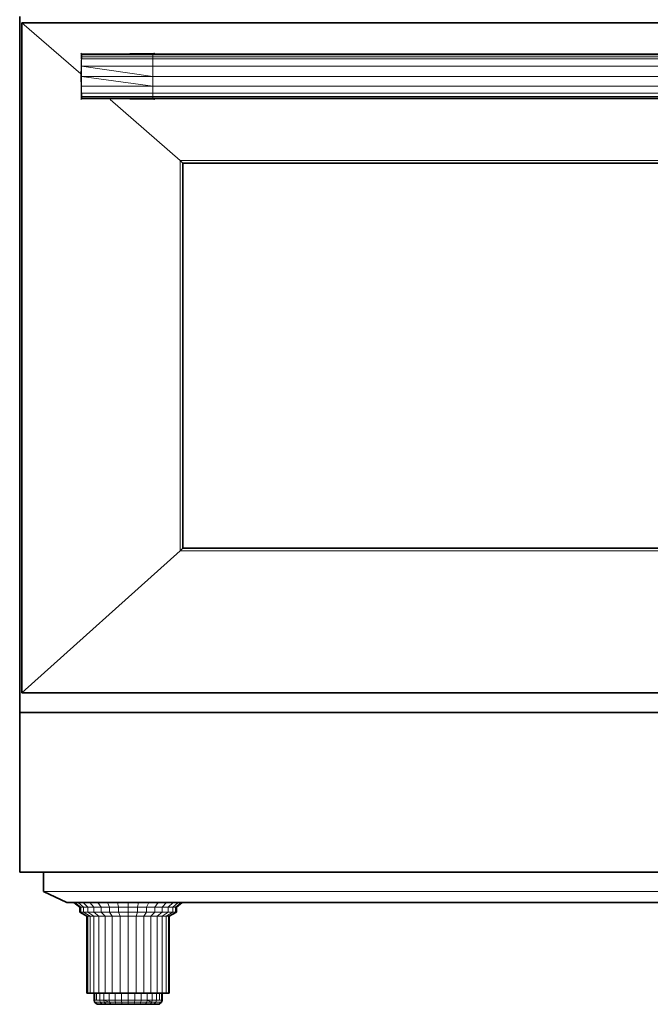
# Model space of a CAD drawing. Header units: inches. Extents: x 0 to 12.9, y 0 to 8.3.
# Tile 2 of 33: x 2.5 to 4.1, y 3.8 to 6.3. Entities that reach past the tile are written whole.
import ezdxf

# ---------------------------------------------------------------- set-up
doc = ezdxf.new("R2010")
doc.units = ezdxf.units.IN
doc.header["$MEASUREMENT"] = 0

# ---------------------------------------------------------------- blocks, each defined once
blk = doc.blocks.new('MODEL_0')
at = {"lineweight": 0}
for p, q in [((2.5148, 4.5579), (2.5148, 6.2658)), ((2.5202, 4.6059), (2.5202, 6.2502)), ((2.5202, 6.2502), (5.6108, 6.2502)), ((5.6108, 6.2502), (2.5202, 6.2502)), ((2.5202, 6.2502), (2.5202, 4.6059)), ((2.5202, 4.6059), (2.5202, 6.2502)), ((2.5202, 6.2502), (5.6108, 6.2502)), ((2.6667, 6.1737), (2.6646, 6.1188)), ((2.6646, 6.1188), (2.6667, 6.1737)), ((2.8454, 6.1757), (2.6667, 6.1737)), ((2.6667, 6.1737), (2.8454, 6.1757)), ((2.6667, 6.1737), (2.667, 6.1189)), ((2.7378, 6.1734), (2.6667, 6.1737)), ((2.667, 6.1721), (2.667, 6.1734)), ((2.667, 6.1734), (2.7378, 6.1734)), ((2.8416, 6.1721), (2.667, 6.1721)), ((2.667, 6.1672), (2.667, 6.1721)), ((2.667, 6.1721), (2.8416, 6.1721)), ((2.667, 6.1621), (2.667, 6.1672)), ((2.667, 6.1672), (2.8416, 6.1672)), ((2.8416, 6.1672), (2.667, 6.1672)), ((2.667, 6.144), (2.667, 6.1621)), ((2.667, 6.1621), (2.8416, 6.1621)), ((2.8416, 6.1621), (2.667, 6.1621)), ((2.7378, 6.1734), (2.8416, 6.1734)), ((2.8416, 6.1734), (2.7378, 6.1734)), ((2.8416, 6.1721), (2.8416, 6.1734)), ((2.8416, 6.1734), (2.8422, 6.1734)), ((2.8416, 6.1734), (2.8416, 6.1721)), ((2.8422, 6.1734), (2.8416, 6.1734)), ((2.8416, 6.1672), (2.8416, 6.1721)), ((2.8416, 6.1721), (5.2914, 6.1721)), ((5.2914, 6.1721), (2.8416, 6.1721)), ((2.8416, 6.1721), (2.8416, 6.1672)), ((2.8416, 6.1672), (2.8416, 6.1621)), ((5.2914, 6.1672), (2.8416, 6.1672)), ((2.8416, 6.1621), (2.8416, 6.1672)), ((2.8416, 6.1672), (5.2914, 6.1672)), ((2.8416, 6.1621), (2.8416, 6.144)), ((2.8416, 6.144), (2.8416, 6.1621)), ((2.8416, 6.1621), (5.2914, 6.1621)), ((5.2914, 6.1621), (2.8416, 6.1621)), ((2.8454, 6.1757), (2.8422, 6.1734)), ((2.8422, 6.1734), (2.8429, 6.1734)), ((2.8429, 6.1734), (2.8446, 6.1734)), ((2.8446, 6.1734), (2.8451, 6.1734)), ((2.8451, 6.1734), (2.8454, 6.1734)), ((2.8454, 6.1734), (2.8456, 6.1757)), ((2.8456, 6.1757), (2.8454, 6.1757)), ((5.2891, 6.1734), (2.8454, 6.1734)), ((2.8454, 6.1734), (5.2891, 6.1734)), ((2.8416, 6.144), (2.667, 6.144)), ((2.667, 6.1189), (2.667, 6.144)), ((2.667, 6.144), (2.8416, 6.1189)), ((2.8416, 6.1189), (2.667, 6.144)), ((2.667, 6.144), (2.8416, 6.144)), ((2.8416, 6.1189), (2.8416, 6.144)), ((2.8416, 6.144), (5.2914, 6.144)), ((5.2914, 6.144), (2.8416, 6.144)), ((2.8416, 6.144), (2.8416, 6.1189)), ((2.6646, 6.1188), (2.667, 6.1189)), ((2.667, 6.1189), (2.6646, 6.1188)), ((2.6646, 6.1188), (2.6667, 6.0644)), ((2.6667, 6.0644), (2.6646, 6.1188)), ((2.667, 6.1189), (2.667, 6.0951)), ((2.667, 6.0951), (2.667, 6.1189)), ((2.667, 6.1189), (2.8416, 6.0951)), ((2.8416, 6.1189), (2.667, 6.1189)), ((2.8416, 6.0951), (2.667, 6.1189)), ((2.667, 6.1189), (2.8416, 6.1189)), ((2.8416, 6.0951), (2.8416, 6.1189)), ((2.8416, 6.1189), (5.2914, 6.1189)), ((5.2914, 6.1189), (2.8416, 6.1189)), ((2.8416, 6.1189), (2.8416, 6.0951)), ((2.667, 6.0951), (2.6667, 6.0644)), ((2.667, 6.078), (2.667, 6.0951)), ((2.667, 6.0951), (2.8416, 6.0951)), ((2.8416, 6.0951), (2.667, 6.0951)), ((2.8416, 6.0951), (2.8416, 6.078)), ((2.8416, 6.078), (2.8416, 6.0951)), ((2.8416, 6.0951), (5.2914, 6.0951)), ((5.2914, 6.0951), (2.8416, 6.0951)), ((2.6667, 6.0644), (2.8416, 6.0647)), ((2.8416, 6.078), (2.667, 6.078)), ((2.667, 6.0698), (2.667, 6.078)), ((2.667, 6.078), (2.8416, 6.078)), ((2.667, 6.066), (2.667, 6.0698)), ((2.667, 6.0698), (2.8416, 6.0698)), ((2.8416, 6.0698), (2.667, 6.0698)), ((2.8416, 6.066), (2.667, 6.066)), ((2.667, 6.0647), (2.667, 6.066)), ((2.667, 6.066), (2.8416, 6.066)), ((2.8416, 6.0647), (2.667, 6.0647)), ((2.8416, 6.078), (2.8416, 6.0698)), ((5.2914, 6.078), (2.8416, 6.078)), ((2.8416, 6.078), (5.2914, 6.078)), ((2.8416, 6.0698), (2.8416, 6.078)), ((2.8416, 6.0698), (2.8416, 6.066)), ((5.2914, 6.0698), (2.8416, 6.0698)), ((2.8416, 6.066), (2.8416, 6.0698)), ((2.8416, 6.0698), (5.2914, 6.0698)), ((2.8416, 6.066), (2.8416, 6.0647)), ((5.2914, 6.066), (2.8416, 6.066)), ((2.8416, 6.066), (5.2914, 6.066)), ((2.8416, 6.0647), (2.8416, 6.066)), ((2.8431, 6.0647), (2.8416, 6.0647)), ((2.8416, 6.0647), (2.8454, 6.0618)), ((2.8445, 6.0647), (2.8431, 6.0647)), ((2.8449, 6.0647), (2.8445, 6.0647)), ((2.8454, 6.0647), (2.8449, 6.0647)), ((2.8456, 6.0618), (2.8454, 6.0647)), ((2.8454, 6.0647), (5.2891, 6.0647)), ((5.2891, 6.0647), (2.8454, 6.0647)), ((2.6667, 6.0644), (2.8454, 6.0618)), ((2.8454, 6.0618), (2.6667, 6.0644)), ((2.8454, 6.0618), (2.8456, 6.0618)), ((5.2176, 5.9123), (2.9093, 5.9123)), ((2.9093, 5.9123), (2.9093, 4.9548)), ((2.9093, 5.9123), (5.2176, 5.9123)), ((2.9157, 5.9062), (2.9093, 5.9123)), ((2.9093, 5.9123), (2.9157, 5.9062)), ((2.9093, 4.9548), (2.9093, 5.9123)), ((5.2176, 5.9123), (2.9093, 5.9123)), ((2.9093, 5.9123), (2.9093, 4.9548)), ((5.2112, 5.9062), (2.9157, 5.9062)), ((2.9157, 5.9062), (5.2112, 5.9062)), ((2.9157, 4.9614), (2.9157, 5.9062)), ((2.9157, 5.9062), (2.9157, 4.9614)), ((2.9093, 4.9548), (2.5202, 4.6059)), ((2.5202, 4.6059), (2.9093, 4.9548)), ((2.9093, 4.9548), (2.5202, 4.6059)), ((2.9093, 4.9548), (2.9157, 4.9614)), ((2.9157, 4.9614), (2.9093, 4.9548)), ((2.9093, 4.9548), (5.2176, 4.9548)), ((5.2176, 4.9548), (2.9093, 4.9548)), ((2.9157, 4.9614), (5.2112, 4.9614)), ((5.2112, 4.9614), (2.9157, 4.9614)), ((2.5202, 4.6059), (5.6108, 4.6059)), ((5.6108, 4.6059), (2.5202, 4.6059)), ((2.5148, 4.1665), (2.5148, 4.5579)), ((2.5148, 4.5579), (5.6108, 4.5579)), ((5.6108, 4.5579), (2.5148, 4.5579)), ((2.5152, 4.1665), (2.5148, 4.1665)), ((2.5735, 4.1664), (2.5152, 4.1665)), ((5.5592, 4.1665), (2.5735, 4.1665)), ((2.5735, 4.1665), (2.5735, 4.1664)), ((2.5735, 4.1187), (2.5735, 4.1664)), ((2.5735, 4.1664), (5.5592, 4.1664)), ((2.6309, 4.0916), (2.5735, 4.1187)), ((2.5735, 4.1187), (5.5592, 4.1187)), ((5.5592, 4.1187), (2.5735, 4.1187)), ((2.6481, 4.0916), (2.6309, 4.0916)), ((2.6506, 4.0916), (2.6481, 4.0916)), ((2.6624, 4.0802), (2.6481, 4.0916)), ((2.6481, 4.0916), (2.6506, 4.0916)), ((2.6582, 4.0916), (2.6506, 4.0916)), ((2.6506, 4.0916), (2.6647, 4.0802)), ((2.6647, 4.0802), (2.6506, 4.0916)), ((2.6506, 4.0916), (2.6582, 4.0916)), ((2.6705, 4.0916), (2.6582, 4.0916)), ((2.6582, 4.0916), (2.6714, 4.0802)), ((2.6714, 4.0802), (2.6582, 4.0916)), ((2.6582, 4.0916), (2.6705, 4.0916)), ((2.687, 4.0916), (2.6705, 4.0916)), ((2.6705, 4.0916), (2.6824, 4.0802)), ((2.6824, 4.0802), (2.6705, 4.0916)), ((2.6705, 4.0916), (2.687, 4.0916)), ((2.7071, 4.0916), (2.687, 4.0916)), ((2.687, 4.0916), (2.6971, 4.0802)), ((2.6971, 4.0802), (2.687, 4.0916)), ((2.687, 4.0916), (2.7071, 4.0916)), ((2.7301, 4.0916), (2.7071, 4.0916)), ((2.7151, 4.0802), (2.7071, 4.0916)), ((2.7071, 4.0916), (2.7301, 4.0916)), ((2.7071, 4.0916), (2.7151, 4.0802)), ((2.7551, 4.0916), (2.7301, 4.0916)), ((2.7356, 4.0802), (2.7301, 4.0916)), ((2.7301, 4.0916), (2.7551, 4.0916)), ((2.7301, 4.0916), (2.7356, 4.0802)), ((2.781, 4.0916), (2.7551, 4.0916)), ((2.7579, 4.0802), (2.7551, 4.0916)), ((2.7551, 4.0916), (2.781, 4.0916)), ((2.7551, 4.0916), (2.7579, 4.0802)), ((2.8069, 4.0916), (2.781, 4.0916)), ((2.781, 4.0802), (2.781, 4.0916)), ((2.781, 4.0916), (2.8069, 4.0916)), ((2.781, 4.0916), (2.781, 4.0802)), ((2.8041, 4.0802), (2.8069, 4.0916)), ((2.8069, 4.0916), (2.8041, 4.0802)), ((2.8319, 4.0916), (2.8069, 4.0916)), ((2.8069, 4.0916), (2.8319, 4.0916)), ((2.8264, 4.0802), (2.8319, 4.0916)), ((2.8319, 4.0916), (2.8264, 4.0802)), ((2.8549, 4.0916), (2.8319, 4.0916)), ((2.8319, 4.0916), (2.8549, 4.0916)), ((2.8469, 4.0802), (2.8549, 4.0916)), ((2.8549, 4.0916), (2.8469, 4.0802)), ((2.875, 4.0916), (2.8549, 4.0916)), ((2.8549, 4.0916), (2.875, 4.0916)), ((2.8649, 4.0802), (2.875, 4.0916)), ((2.875, 4.0916), (2.8649, 4.0802)), ((2.8915, 4.0916), (2.875, 4.0916)), ((2.875, 4.0916), (2.8915, 4.0916)), ((2.8796, 4.0802), (2.8915, 4.0916)), ((2.8915, 4.0916), (2.8796, 4.0802)), ((2.8906, 4.0802), (2.9038, 4.0916)), ((2.9038, 4.0916), (2.8906, 4.0802)), ((2.9038, 4.0916), (2.8915, 4.0916)), ((2.8915, 4.0916), (2.9038, 4.0916)), ((2.8973, 4.0802), (2.9114, 4.0916)), ((2.9114, 4.0916), (2.8973, 4.0802)), ((2.9139, 4.0916), (2.8996, 4.0802)), ((2.9114, 4.0916), (2.9038, 4.0916)), ((2.9038, 4.0916), (2.9114, 4.0916)), ((2.9139, 4.0916), (2.9114, 4.0916)), ((2.9114, 4.0916), (2.9139, 4.0916)), ((5.2125, 4.0916), (2.9139, 4.0916)), ((2.6624, 4.0683), (2.6624, 4.0802)), ((2.6624, 4.0802), (2.6647, 4.0802)), ((2.6647, 4.0802), (2.6624, 4.0802)), ((2.6647, 4.0683), (2.6624, 4.0683)), ((2.6647, 4.0802), (2.6647, 4.0683)), ((2.6647, 4.0683), (2.6647, 4.0802)), ((2.6647, 4.0802), (2.6714, 4.0802)), ((2.6714, 4.0802), (2.6647, 4.0802)), ((2.6819, 4.0579), (2.6647, 4.0683)), ((2.6647, 4.0683), (2.6714, 4.0683)), ((2.6714, 4.0683), (2.6647, 4.0683)), ((2.6714, 4.0802), (2.6714, 4.0683)), ((2.6714, 4.0683), (2.6714, 4.0802)), ((2.6714, 4.0802), (2.6824, 4.0802)), ((2.6824, 4.0802), (2.6714, 4.0802)), ((2.6714, 4.0683), (2.6877, 4.0579)), ((2.6877, 4.0579), (2.6714, 4.0683)), ((2.6714, 4.0683), (2.6824, 4.0683)), ((2.6824, 4.0683), (2.6714, 4.0683)), ((2.6824, 4.0802), (2.6824, 4.0683)), ((2.6824, 4.0683), (2.6824, 4.0802)), ((2.6824, 4.0802), (2.6971, 4.0802)), ((2.6971, 4.0802), (2.6824, 4.0802)), ((2.6824, 4.0683), (2.697, 4.0579)), ((2.697, 4.0579), (2.6824, 4.0683)), ((2.6824, 4.0683), (2.6971, 4.0683)), ((2.6971, 4.0683), (2.6824, 4.0683)), ((2.6971, 4.0802), (2.6971, 4.0683)), ((2.6971, 4.0683), (2.6971, 4.0802)), ((2.6971, 4.0802), (2.7151, 4.0802)), ((2.7151, 4.0802), (2.6971, 4.0802)), ((2.6971, 4.0683), (2.7096, 4.0579)), ((2.7096, 4.0579), (2.6971, 4.0683)), ((2.6971, 4.0683), (2.7151, 4.0683)), ((2.7151, 4.0683), (2.6971, 4.0683)), ((2.7151, 4.0683), (2.7151, 4.0802)), ((2.7151, 4.0802), (2.7356, 4.0802)), ((2.7151, 4.0802), (2.7151, 4.0683)), ((2.7356, 4.0802), (2.7151, 4.0802)), ((2.7356, 4.0683), (2.7151, 4.0683)), ((2.7249, 4.0579), (2.7151, 4.0683)), ((2.7151, 4.0683), (2.7356, 4.0683)), ((2.7151, 4.0683), (2.7249, 4.0579)), ((2.7356, 4.0683), (2.7356, 4.0802)), ((2.7356, 4.0802), (2.7579, 4.0802)), ((2.7579, 4.0802), (2.7356, 4.0802)), ((2.7356, 4.0802), (2.7356, 4.0683)), ((2.7579, 4.0683), (2.7356, 4.0683)), ((2.7423, 4.0579), (2.7356, 4.0683)), ((2.7356, 4.0683), (2.7579, 4.0683)), ((2.7356, 4.0683), (2.7423, 4.0579)), ((2.7579, 4.0683), (2.7579, 4.0802)), ((2.7579, 4.0802), (2.781, 4.0802)), ((2.781, 4.0802), (2.7579, 4.0802)), ((2.7579, 4.0802), (2.7579, 4.0683)), ((2.781, 4.0683), (2.7579, 4.0683)), ((2.7613, 4.0579), (2.7579, 4.0683)), ((2.7579, 4.0683), (2.781, 4.0683)), ((2.7579, 4.0683), (2.7613, 4.0579)), ((2.781, 4.0683), (2.781, 4.0802)), ((2.781, 4.0802), (2.8041, 4.0802)), ((2.8041, 4.0802), (2.781, 4.0802)), ((2.781, 4.0802), (2.781, 4.0683)), ((2.8041, 4.0683), (2.781, 4.0683)), ((2.781, 4.0579), (2.781, 4.0683)), ((2.781, 4.0683), (2.8041, 4.0683)), ((2.781, 4.0683), (2.781, 4.0579)), ((2.8007, 4.0579), (2.8041, 4.0683)), ((2.8041, 4.0683), (2.8007, 4.0579)), ((2.8041, 4.0683), (2.8041, 4.0802)), ((2.8041, 4.0802), (2.8264, 4.0802)), ((2.8264, 4.0802), (2.8041, 4.0802)), ((2.8041, 4.0802), (2.8041, 4.0683)), ((2.8264, 4.0683), (2.8041, 4.0683)), ((2.8041, 4.0683), (2.8264, 4.0683)), ((2.8197, 4.0579), (2.8264, 4.0683)), ((2.8264, 4.0683), (2.8197, 4.0579)), ((2.8264, 4.0683), (2.8264, 4.0802)), ((2.8264, 4.0802), (2.8469, 4.0802)), ((2.8469, 4.0802), (2.8264, 4.0802)), ((2.8264, 4.0802), (2.8264, 4.0683)), ((2.8469, 4.0683), (2.8264, 4.0683)), ((2.8264, 4.0683), (2.8469, 4.0683)), ((2.8371, 4.0579), (2.8469, 4.0683)), ((2.8469, 4.0683), (2.8371, 4.0579)), ((2.8469, 4.0683), (2.8469, 4.0802)), ((2.8469, 4.0802), (2.8649, 4.0802)), ((2.8649, 4.0802), (2.8469, 4.0802)), ((2.8469, 4.0802), (2.8469, 4.0683)), ((2.8649, 4.0683), (2.8469, 4.0683)), ((2.8469, 4.0683), (2.8649, 4.0683)), ((2.8524, 4.0579), (2.8649, 4.0683)), ((2.8649, 4.0683), (2.8524, 4.0579)), ((2.8649, 4.0683), (2.8649, 4.0802)), ((2.8649, 4.0802), (2.8796, 4.0802)), ((2.8649, 4.0802), (2.8649, 4.0683)), ((2.8796, 4.0802), (2.8649, 4.0802)), ((2.8796, 4.0683), (2.8649, 4.0683)), ((2.8649, 4.0683), (2.8796, 4.0683)), ((2.865, 4.0579), (2.8796, 4.0683)), ((2.8796, 4.0683), (2.865, 4.0579)), ((2.8743, 4.0579), (2.8906, 4.0683)), ((2.8906, 4.0683), (2.8743, 4.0579)), ((2.8796, 4.0683), (2.8796, 4.0802)), ((2.8796, 4.0802), (2.8906, 4.0802)), ((2.8796, 4.0802), (2.8796, 4.0683)), ((2.8906, 4.0802), (2.8796, 4.0802)), ((2.8906, 4.0683), (2.8796, 4.0683)), ((2.8796, 4.0683), (2.8906, 4.0683)), ((2.8973, 4.0683), (2.8801, 4.0579)), ((2.8906, 4.0683), (2.8906, 4.0802)), ((2.8906, 4.0802), (2.8973, 4.0802)), ((2.8906, 4.0802), (2.8906, 4.0683)), ((2.8973, 4.0802), (2.8906, 4.0802)), ((2.8973, 4.0683), (2.8906, 4.0683)), ((2.8906, 4.0683), (2.8973, 4.0683)), ((2.8973, 4.0683), (2.8973, 4.0802)), ((2.8973, 4.0802), (2.8996, 4.0802)), ((2.8973, 4.0802), (2.8973, 4.0683)), ((2.8996, 4.0802), (2.8973, 4.0802)), ((2.8996, 4.0683), (2.8973, 4.0683)), ((2.8996, 4.0802), (2.8996, 4.0683)), ((2.68, 3.8688), (2.68, 4.0579)), ((2.68, 4.0579), (2.6819, 4.0579)), ((2.6819, 3.8688), (2.6819, 4.0579)), ((2.6819, 4.0579), (2.6877, 4.0579)), ((2.6819, 4.0579), (2.6819, 3.8688)), ((2.6877, 4.0579), (2.6819, 4.0579)), ((2.6877, 3.8688), (2.6877, 4.0579)), ((2.6877, 4.0579), (2.697, 4.0579)), ((2.6877, 4.0579), (2.6877, 3.8688)), ((2.697, 4.0579), (2.6877, 4.0579)), ((2.697, 4.0579), (2.697, 3.8688)), ((2.697, 3.8688), (2.697, 4.0579)), ((2.697, 4.0579), (2.7096, 4.0579)), ((2.7096, 4.0579), (2.697, 4.0579)), ((2.7096, 4.0579), (2.7096, 3.8688)), ((2.7096, 3.8688), (2.7096, 4.0579)), ((2.7096, 4.0579), (2.7249, 4.0579)), ((2.7249, 4.0579), (2.7096, 4.0579)), ((2.7423, 4.0579), (2.7249, 4.0579)), ((2.7249, 3.8688), (2.7249, 4.0579)), ((2.7249, 4.0579), (2.7423, 4.0579)), ((2.7249, 4.0579), (2.7249, 3.8688)), ((2.7613, 4.0579), (2.7423, 4.0579)), ((2.7423, 3.8688), (2.7423, 4.0579)), ((2.7423, 4.0579), (2.7613, 4.0579)), ((2.7423, 4.0579), (2.7423, 3.8688)), ((2.781, 4.0579), (2.7613, 4.0579)), ((2.7613, 3.8688), (2.7613, 4.0579)), ((2.7613, 4.0579), (2.781, 4.0579)), ((2.7613, 4.0579), (2.7613, 3.8688)), ((2.781, 3.8688), (2.781, 4.0579)), ((2.781, 4.0579), (2.8007, 4.0579)), ((2.8007, 4.0579), (2.781, 4.0579)), ((2.781, 4.0579), (2.781, 3.8688)), ((2.8007, 3.8688), (2.8007, 4.0579)), ((2.8007, 4.0579), (2.8197, 4.0579)), ((2.8007, 4.0579), (2.8007, 3.8688)), ((2.8197, 4.0579), (2.8007, 4.0579)), ((2.8197, 3.8688), (2.8197, 4.0579)), ((2.8197, 4.0579), (2.8371, 4.0579)), ((2.8197, 4.0579), (2.8197, 3.8688)), ((2.8371, 4.0579), (2.8197, 4.0579)), ((2.8371, 4.0579), (2.8371, 3.8688)), ((2.8524, 4.0579), (2.8371, 4.0579)), ((2.8371, 3.8688), (2.8371, 4.0579)), ((2.8371, 4.0579), (2.8524, 4.0579)), ((2.8524, 3.8688), (2.8524, 4.0579)), ((2.8524, 4.0579), (2.865, 4.0579)), ((2.865, 4.0579), (2.8524, 4.0579)), ((2.8524, 4.0579), (2.8524, 3.8688)), ((2.865, 4.0579), (2.865, 3.8688)), ((2.865, 3.8688), (2.865, 4.0579)), ((2.865, 4.0579), (2.8743, 4.0579)), ((2.8743, 4.0579), (2.865, 4.0579)), ((2.8743, 3.8688), (2.8743, 4.0579)), ((2.8743, 4.0579), (2.8801, 4.0579)), ((2.8743, 4.0579), (2.8743, 3.8688)), ((2.8801, 4.0579), (2.8743, 4.0579)), ((2.8801, 3.8688), (2.8801, 4.0579)), ((2.8801, 4.0579), (2.882, 4.0579)), ((2.8801, 4.0579), (2.8801, 3.8688)), ((2.882, 4.0579), (2.882, 3.8688)), ((2.6819, 3.8688), (2.68, 3.8688)), ((2.6877, 3.8688), (2.6819, 3.8688)), ((2.697, 3.8688), (2.6877, 3.8688)), ((2.6974, 3.8688), (2.697, 3.8688)), ((2.6974, 3.8521), (2.6974, 3.8688)), ((2.6974, 3.8688), (2.699, 3.8688)), ((2.699, 3.8688), (2.6974, 3.8688)), ((2.699, 3.8521), (2.699, 3.8688)), ((2.699, 3.8688), (2.7037, 3.8688)), ((2.699, 3.8688), (2.699, 3.8521)), ((2.7037, 3.8688), (2.699, 3.8688)), ((2.7037, 3.8521), (2.7037, 3.8688)), ((2.7037, 3.8688), (2.7096, 3.8688)), ((2.7037, 3.8688), (2.7037, 3.8521)), ((2.7096, 3.8688), (2.7037, 3.8688)), ((2.7096, 3.8688), (2.7114, 3.8688)), ((2.7114, 3.8688), (2.7096, 3.8688)), ((2.7114, 3.8521), (2.7114, 3.8688)), ((2.7114, 3.8688), (2.7218, 3.8688)), ((2.7114, 3.8688), (2.7114, 3.8521)), ((2.7218, 3.8688), (2.7114, 3.8688)), ((2.7218, 3.8521), (2.7218, 3.8688)), ((2.7218, 3.8688), (2.7249, 3.8688)), ((2.7218, 3.8688), (2.7218, 3.8521)), ((2.7249, 3.8688), (2.7218, 3.8688)), ((2.7249, 3.8688), (2.7345, 3.8688)), ((2.7345, 3.8688), (2.7249, 3.8688)), ((2.7345, 3.8521), (2.7345, 3.8688)), ((2.7345, 3.8688), (2.7423, 3.8688)), ((2.7345, 3.8688), (2.7345, 3.8521)), ((2.7423, 3.8688), (2.7345, 3.8688)), ((2.7423, 3.8688), (2.749, 3.8688)), ((2.749, 3.8688), (2.7423, 3.8688)), ((2.749, 3.8521), (2.749, 3.8688)), ((2.749, 3.8688), (2.7613, 3.8688)), ((2.749, 3.8688), (2.749, 3.8521)), ((2.7613, 3.8688), (2.749, 3.8688)), ((2.7613, 3.8688), (2.7647, 3.8688)), ((2.7647, 3.8688), (2.7613, 3.8688)), ((2.7647, 3.8521), (2.7647, 3.8688)), ((2.7647, 3.8688), (2.781, 3.8688)), ((2.7647, 3.8688), (2.7647, 3.8521)), ((2.781, 3.8688), (2.7647, 3.8688)), ((2.781, 3.8521), (2.781, 3.8688)), ((2.781, 3.8688), (2.7973, 3.8688)), ((2.781, 3.8688), (2.781, 3.8521)), ((2.7973, 3.8688), (2.781, 3.8688)), ((2.7973, 3.8521), (2.7973, 3.8688)), ((2.7973, 3.8688), (2.8007, 3.8688)), ((2.7973, 3.8688), (2.7973, 3.8521)), ((2.8007, 3.8688), (2.7973, 3.8688)), ((2.8007, 3.8688), (2.813, 3.8688)), ((2.813, 3.8688), (2.8007, 3.8688)), ((2.813, 3.8521), (2.813, 3.8688)), ((2.813, 3.8688), (2.8197, 3.8688)), ((2.813, 3.8688), (2.813, 3.8521)), ((2.8197, 3.8688), (2.813, 3.8688)), ((2.8197, 3.8688), (2.8275, 3.8688)), ((2.8275, 3.8688), (2.8197, 3.8688)), ((2.8275, 3.8521), (2.8275, 3.8688)), ((2.8275, 3.8688), (2.8371, 3.8688)), ((2.8275, 3.8688), (2.8275, 3.8521)), ((2.8371, 3.8688), (2.8275, 3.8688)), ((2.8371, 3.8688), (2.8401, 3.8688)), ((2.8401, 3.8688), (2.8371, 3.8688)), ((2.8401, 3.8521), (2.8401, 3.8688)), ((2.8401, 3.8688), (2.8505, 3.8688)), ((2.8401, 3.8688), (2.8401, 3.8521)), ((2.8505, 3.8688), (2.8401, 3.8688)), ((2.8505, 3.8521), (2.8505, 3.8688)), ((2.8505, 3.8688), (2.8524, 3.8688)), ((2.8505, 3.8688), (2.8505, 3.8521)), ((2.8524, 3.8688), (2.8505, 3.8688)), ((2.8524, 3.8688), (2.8583, 3.8688)), ((2.8583, 3.8688), (2.8524, 3.8688)), ((2.8583, 3.8521), (2.8583, 3.8688)), ((2.8583, 3.8688), (2.863, 3.8688)), ((2.8583, 3.8688), (2.8583, 3.8521)), ((2.863, 3.8688), (2.8583, 3.8688)), ((2.863, 3.8521), (2.863, 3.8688)), ((2.863, 3.8688), (2.8646, 3.8688)), ((2.863, 3.8688), (2.863, 3.8521)), ((2.8646, 3.8688), (2.863, 3.8688)), ((2.8646, 3.8688), (2.8646, 3.8521)), ((2.865, 3.8688), (2.8646, 3.8688)), ((2.8743, 3.8688), (2.865, 3.8688)), ((2.8801, 3.8688), (2.8743, 3.8688)), ((2.882, 3.8688), (2.8801, 3.8688)), ((2.699, 3.8521), (2.6974, 3.8521)), ((2.7037, 3.8521), (2.699, 3.8521)), ((2.7114, 3.8521), (2.7037, 3.8521)), ((2.7125, 3.847), (2.7114, 3.8521)), ((2.7114, 3.8521), (2.7218, 3.8521)), ((2.7218, 3.8521), (2.7114, 3.8521)), ((2.7176, 3.8419), (2.7125, 3.847)), ((2.7125, 3.847), (2.7227, 3.847)), ((2.7227, 3.847), (2.7125, 3.847)), ((2.7271, 3.8419), (2.7176, 3.8419)), ((2.7352, 3.847), (2.7218, 3.8521)), ((2.7218, 3.8521), (2.7345, 3.8521)), ((2.7218, 3.8521), (2.7352, 3.847)), ((2.7227, 3.847), (2.7218, 3.8521)), ((2.7218, 3.8521), (2.7227, 3.847)), ((2.7345, 3.8521), (2.7218, 3.8521)), ((2.7227, 3.847), (2.7271, 3.8419)), ((2.7271, 3.8419), (2.7227, 3.847)), ((2.7227, 3.847), (2.7352, 3.847)), ((2.7352, 3.847), (2.7227, 3.847)), ((2.7387, 3.8419), (2.7271, 3.8419)), ((2.7352, 3.847), (2.7345, 3.8521)), ((2.7345, 3.8521), (2.749, 3.8521)), ((2.749, 3.8521), (2.7345, 3.8521)), ((2.7345, 3.8521), (2.7352, 3.847)), ((2.7352, 3.847), (2.7387, 3.8419)), ((2.7387, 3.8419), (2.7352, 3.847)), ((2.7352, 3.847), (2.7495, 3.847)), ((2.7495, 3.847), (2.7352, 3.847)), ((2.7518, 3.8419), (2.7387, 3.8419)), ((2.7495, 3.847), (2.749, 3.8521)), ((2.749, 3.8521), (2.7647, 3.8521)), ((2.7647, 3.8521), (2.749, 3.8521)), ((2.749, 3.8521), (2.7495, 3.847)), ((2.7518, 3.8419), (2.7495, 3.847)), ((2.7495, 3.847), (2.7649, 3.847)), ((2.7495, 3.847), (2.7518, 3.8419)), ((2.7649, 3.847), (2.7495, 3.847)), ((2.7661, 3.8419), (2.7518, 3.8419)), ((2.7649, 3.847), (2.7647, 3.8521)), ((2.7647, 3.8521), (2.781, 3.8521)), ((2.781, 3.8521), (2.7647, 3.8521)), ((2.7647, 3.8521), (2.7649, 3.847)), ((2.7649, 3.847), (2.7661, 3.8419)), ((2.7661, 3.8419), (2.7649, 3.847)), ((2.7649, 3.847), (2.781, 3.847)), ((2.781, 3.847), (2.7649, 3.847)), ((2.781, 3.8419), (2.7661, 3.8419)), ((2.781, 3.847), (2.781, 3.8521)), ((2.781, 3.8521), (2.7973, 3.8521)), ((2.7973, 3.8521), (2.781, 3.8521)), ((2.781, 3.8521), (2.781, 3.847)), ((2.781, 3.847), (2.781, 3.8419)), ((2.781, 3.8419), (2.781, 3.847)), ((2.781, 3.847), (2.7971, 3.847)), ((2.7971, 3.847), (2.781, 3.847)), ((2.7959, 3.8419), (2.781, 3.8419)), ((2.7971, 3.847), (2.7959, 3.8419)), ((2.7959, 3.8419), (2.7971, 3.847)), ((2.8102, 3.8419), (2.7959, 3.8419)), ((2.7971, 3.847), (2.7973, 3.8521)), ((2.7973, 3.8521), (2.7971, 3.847)), ((2.7971, 3.847), (2.8125, 3.847)), ((2.8125, 3.847), (2.7971, 3.847)), ((2.7973, 3.8521), (2.813, 3.8521)), ((2.813, 3.8521), (2.7973, 3.8521)), ((2.8102, 3.8419), (2.8125, 3.847)), ((2.8125, 3.847), (2.8102, 3.8419)), ((2.8233, 3.8419), (2.8102, 3.8419)), ((2.8125, 3.847), (2.813, 3.8521)), ((2.813, 3.8521), (2.8125, 3.847)), ((2.8125, 3.847), (2.8268, 3.847)), ((2.8268, 3.847), (2.8125, 3.847)), ((2.813, 3.8521), (2.8275, 3.8521)), ((2.8275, 3.8521), (2.813, 3.8521)), ((2.8268, 3.847), (2.8233, 3.8419)), ((2.8233, 3.8419), (2.8268, 3.847)), ((2.8349, 3.8419), (2.8233, 3.8419)), ((2.8268, 3.847), (2.8275, 3.8521)), ((2.8275, 3.8521), (2.8268, 3.847)), ((2.8268, 3.847), (2.8393, 3.847)), ((2.8393, 3.847), (2.8268, 3.847)), ((2.8393, 3.847), (2.8275, 3.8521)), ((2.8275, 3.8521), (2.8401, 3.8521)), ((2.8275, 3.8521), (2.8393, 3.847)), ((2.8401, 3.8521), (2.8275, 3.8521)), ((2.8393, 3.847), (2.8349, 3.8419)), ((2.8349, 3.8419), (2.8393, 3.847)), ((2.8444, 3.8419), (2.8349, 3.8419)), ((2.8393, 3.847), (2.8401, 3.8521)), ((2.8401, 3.8521), (2.8393, 3.847)), ((2.8393, 3.847), (2.8495, 3.847)), ((2.8495, 3.847), (2.8393, 3.847)), ((2.8401, 3.8521), (2.8505, 3.8521)), ((2.8505, 3.8521), (2.8401, 3.8521)), ((2.8495, 3.847), (2.8444, 3.8419)), ((2.8505, 3.8521), (2.8495, 3.847)), ((2.8583, 3.8521), (2.8505, 3.8521)), ((2.863, 3.8521), (2.8583, 3.8521)), ((2.8646, 3.8521), (2.863, 3.8521))]:
    blk.add_line(p, q, dxfattribs=at).dxf.unprotected_set("ltscale", 0)
at = {"lineweight": 35}
for p, q in [((2.5148, 6.2658), (2.5148, 4.5579)), ((2.5202, 6.2502), (2.5202, 4.6059)), ((2.5202, 6.2502), (5.6108, 6.2502)), ((2.667, 6.1734), (2.667, 6.1721)), ((2.667, 6.1734), (2.7378, 6.1734)), ((2.667, 6.1721), (2.667, 6.1672)), ((2.667, 6.1672), (2.667, 6.1621)), ((2.7378, 6.1734), (2.8416, 6.1734)), ((2.8416, 6.1734), (2.8422, 6.1734)), ((2.8422, 6.1734), (2.8429, 6.1734)), ((2.8429, 6.1734), (2.8446, 6.1734)), ((2.8446, 6.1734), (2.8451, 6.1734)), ((2.8451, 6.1734), (2.8454, 6.1734)), ((2.8454, 6.1734), (5.2891, 6.1734)), ((2.667, 6.078), (2.667, 6.0698)), ((2.667, 6.0698), (2.667, 6.066)), ((2.667, 6.066), (2.667, 6.0647)), ((2.8416, 6.0647), (2.667, 6.0647)), ((2.8431, 6.0647), (2.8416, 6.0647)), ((2.8445, 6.0647), (2.8431, 6.0647)), ((2.8449, 6.0647), (2.8445, 6.0647)), ((2.8454, 6.0647), (2.8449, 6.0647)), ((5.2891, 6.0647), (2.8454, 6.0647)), ((5.2112, 5.9062), (2.9157, 5.9062)), ((2.9157, 5.9062), (2.9157, 4.9614)), ((2.9157, 4.9614), (5.2112, 4.9614)), ((2.5202, 4.6059), (5.6108, 4.6059)), ((2.5148, 4.5579), (2.5148, 4.1665)), ((5.6108, 4.5579), (2.5148, 4.5579)), ((2.5152, 4.1665), (2.5148, 4.1664)), ((2.5148, 4.1664), (2.5148, 4.1665)), ((2.5148, 4.1665), (2.5152, 4.1665)), ((2.5152, 4.1665), (2.5735, 4.1664)), ((2.5735, 4.1665), (5.5592, 4.1665)), ((2.5735, 4.1664), (2.5735, 4.1665)), ((2.5735, 4.1664), (2.5735, 4.1187)), ((2.5735, 4.1664), (5.5592, 4.1664)), ((2.6309, 4.0916), (2.5735, 4.1187)), ((2.6309, 4.0916), (2.6481, 4.0916)), ((2.6624, 4.0802), (2.6481, 4.0916)), ((2.6481, 4.0916), (2.6506, 4.0916)), ((2.6506, 4.0916), (2.6582, 4.0916)), ((2.6582, 4.0916), (2.6705, 4.0916)), ((2.6705, 4.0916), (2.687, 4.0916)), ((2.687, 4.0916), (2.7071, 4.0916)), ((2.7071, 4.0916), (2.7301, 4.0916)), ((2.7301, 4.0916), (2.7551, 4.0916)), ((2.7551, 4.0916), (2.781, 4.0916)), ((2.781, 4.0916), (2.8069, 4.0916)), ((2.8069, 4.0916), (2.8319, 4.0916)), ((2.8319, 4.0916), (2.8549, 4.0916)), ((2.8549, 4.0916), (2.875, 4.0916)), ((2.875, 4.0916), (2.8915, 4.0916)), ((2.8915, 4.0916), (2.9038, 4.0916)), ((2.8996, 4.0802), (2.9139, 4.0916)), ((2.9038, 4.0916), (2.9114, 4.0916)), ((2.9114, 4.0916), (2.9139, 4.0916)), ((2.9139, 4.0916), (5.2125, 4.0916)), ((2.6624, 4.0802), (2.6624, 4.0683)), ((2.6624, 4.0683), (2.68, 4.0579)), ((2.882, 4.0579), (2.8996, 4.0683)), ((2.8996, 4.0802), (2.8996, 4.0683)), ((2.68, 4.0579), (2.68, 3.8688)), ((2.882, 3.8688), (2.882, 4.0579)), ((2.68, 3.8688), (2.6819, 3.8688)), ((2.6819, 3.8688), (2.6877, 3.8688)), ((2.6877, 3.8688), (2.697, 3.8688)), ((2.697, 3.8688), (2.6974, 3.8688)), ((2.6974, 3.8688), (2.6974, 3.8521)), ((2.6974, 3.8688), (2.699, 3.8688)), ((2.699, 3.8688), (2.7037, 3.8688)), ((2.7037, 3.8688), (2.7096, 3.8688)), ((2.7096, 3.8688), (2.7114, 3.8688)), ((2.7114, 3.8688), (2.7218, 3.8688)), ((2.7218, 3.8688), (2.7249, 3.8688)), ((2.7249, 3.8688), (2.7345, 3.8688)), ((2.7345, 3.8688), (2.7423, 3.8688)), ((2.7423, 3.8688), (2.749, 3.8688)), ((2.749, 3.8688), (2.7613, 3.8688)), ((2.7613, 3.8688), (2.7647, 3.8688)), ((2.7647, 3.8688), (2.781, 3.8688)), ((2.781, 3.8688), (2.7973, 3.8688)), ((2.7973, 3.8688), (2.8007, 3.8688)), ((2.8007, 3.8688), (2.813, 3.8688)), ((2.813, 3.8688), (2.8197, 3.8688)), ((2.8197, 3.8688), (2.8275, 3.8688)), ((2.8275, 3.8688), (2.8371, 3.8688)), ((2.8371, 3.8688), (2.8401, 3.8688)), ((2.8401, 3.8688), (2.8505, 3.8688)), ((2.8505, 3.8688), (2.8524, 3.8688)), ((2.8524, 3.8688), (2.8583, 3.8688)), ((2.8583, 3.8688), (2.863, 3.8688)), ((2.863, 3.8688), (2.8646, 3.8688)), ((2.8646, 3.8688), (2.865, 3.8688)), ((2.8646, 3.8521), (2.8646, 3.8688)), ((2.865, 3.8688), (2.8743, 3.8688)), ((2.8743, 3.8688), (2.8801, 3.8688)), ((2.8801, 3.8688), (2.882, 3.8688)), ((2.6986, 3.847), (2.6974, 3.8521)), ((2.7048, 3.8419), (2.6986, 3.847)), ((2.7048, 3.8419), (2.7063, 3.8419)), ((2.7063, 3.8419), (2.7106, 3.8419)), ((2.7106, 3.8419), (2.7176, 3.8419)), ((2.7176, 3.8419), (2.7271, 3.8419)), ((2.7271, 3.8419), (2.7387, 3.8419)), ((2.7387, 3.8419), (2.7518, 3.8419)), ((2.7518, 3.8419), (2.7661, 3.8419)), ((2.7661, 3.8419), (2.781, 3.8419)), ((2.781, 3.8419), (2.7959, 3.8419)), ((2.7959, 3.8419), (2.8102, 3.8419)), ((2.8102, 3.8419), (2.8233, 3.8419)), ((2.8233, 3.8419), (2.8349, 3.8419)), ((2.8349, 3.8419), (2.8444, 3.8419)), ((2.8444, 3.8419), (2.8514, 3.8419)), ((2.8514, 3.8419), (2.8557, 3.8419)), ((2.8557, 3.8419), (2.8572, 3.8419)), ((2.8572, 3.8419), (2.8634, 3.847)), ((2.8634, 3.847), (2.8646, 3.8521))]:
    blk.add_line(p, q, dxfattribs=at)
at = {"lineweight": 15}
for p, q in [((2.6646, 6.1248), (2.5202, 6.2502)), ((2.6646, 6.1757), (2.6667, 6.1737)), ((2.6667, 6.1737), (2.667, 6.1734)), ((2.8416, 6.1721), (2.667, 6.1721)), ((2.667, 6.1621), (2.667, 6.144)), ((5.2914, 6.1721), (2.8416, 6.1721)), ((2.8422, 6.1734), (2.8454, 6.1757)), ((2.667, 6.144), (2.667, 6.1189)), ((2.667, 6.1189), (2.667, 6.0951)), ((2.667, 6.0951), (2.667, 6.078)), ((2.667, 6.0647), (2.6667, 6.0644)), ((2.667, 6.0698), (2.8416, 6.0698)), ((2.8416, 6.066), (2.667, 6.066)), ((2.8416, 6.0698), (5.2914, 6.0698)), ((5.2914, 6.066), (2.8416, 6.066)), ((2.8454, 6.0618), (2.8416, 6.0647)), ((2.6667, 6.0644), (2.6646, 6.0618)), ((2.9093, 5.9123), (2.7371, 6.0618)), ((2.8456, 6.0618), (2.8454, 6.0618)), ((5.2176, 5.9123), (2.9093, 5.9123)), ((2.9157, 5.9062), (2.9093, 5.9123)), ((2.9093, 5.9123), (2.9093, 4.9548)), ((2.9157, 4.9614), (2.9093, 4.9548)), ((2.9093, 4.9548), (5.2176, 4.9548)), ((2.6624, 4.0802), (2.6647, 4.0802)), ((2.6624, 4.0683), (2.6647, 4.0683)), ((2.6647, 4.0802), (2.6714, 4.0802)), ((2.6647, 4.0683), (2.6714, 4.0683)), ((2.6714, 4.0802), (2.6824, 4.0802)), ((2.6714, 4.0683), (2.6824, 4.0683)), ((2.6824, 4.0802), (2.6971, 4.0802)), ((2.6824, 4.0683), (2.6971, 4.0683)), ((2.6971, 4.0802), (2.7151, 4.0802)), ((2.6971, 4.0683), (2.7151, 4.0683)), ((2.7151, 4.0802), (2.7356, 4.0802)), ((2.7356, 4.0683), (2.7151, 4.0683)), ((2.7356, 4.0802), (2.7579, 4.0802)), ((2.7579, 4.0683), (2.7356, 4.0683)), ((2.7579, 4.0802), (2.781, 4.0802)), ((2.781, 4.0683), (2.7579, 4.0683)), ((2.781, 4.0802), (2.8041, 4.0802)), ((2.8041, 4.0683), (2.781, 4.0683)), ((2.8041, 4.0802), (2.8264, 4.0802)), ((2.8264, 4.0683), (2.8041, 4.0683)), ((2.8264, 4.0802), (2.8469, 4.0802)), ((2.8469, 4.0683), (2.8264, 4.0683)), ((2.8469, 4.0802), (2.8649, 4.0802)), ((2.8649, 4.0683), (2.8469, 4.0683)), ((2.8649, 4.0802), (2.8796, 4.0802)), ((2.8796, 4.0683), (2.8649, 4.0683)), ((2.8796, 4.0802), (2.8906, 4.0802)), ((2.8906, 4.0683), (2.8796, 4.0683)), ((2.8906, 4.0802), (2.8973, 4.0802)), ((2.8973, 4.0683), (2.8906, 4.0683)), ((2.8973, 4.0802), (2.8996, 4.0802)), ((2.8996, 4.0683), (2.8973, 4.0683)), ((2.68, 4.0579), (2.6819, 4.0579)), ((2.6819, 4.0579), (2.6877, 4.0579)), ((2.6877, 4.0579), (2.697, 4.0579)), ((2.697, 4.0579), (2.7096, 4.0579)), ((2.7096, 4.0579), (2.7249, 4.0579)), ((2.7423, 4.0579), (2.7249, 4.0579)), ((2.7613, 4.0579), (2.7423, 4.0579)), ((2.781, 4.0579), (2.7613, 4.0579)), ((2.8007, 4.0579), (2.781, 4.0579)), ((2.8197, 4.0579), (2.8007, 4.0579)), ((2.8371, 4.0579), (2.8197, 4.0579)), ((2.8524, 4.0579), (2.8371, 4.0579)), ((2.865, 4.0579), (2.8524, 4.0579)), ((2.8743, 4.0579), (2.865, 4.0579)), ((2.8801, 4.0579), (2.8743, 4.0579)), ((2.882, 4.0579), (2.8801, 4.0579)), ((2.7002, 3.847), (2.6986, 3.847)), ((2.7049, 3.847), (2.7002, 3.847)), ((2.7125, 3.847), (2.7049, 3.847)), ((2.7227, 3.847), (2.7125, 3.847)), ((2.7352, 3.847), (2.7227, 3.847)), ((2.7495, 3.847), (2.7352, 3.847)), ((2.7649, 3.847), (2.7495, 3.847)), ((2.781, 3.847), (2.7649, 3.847)), ((2.7971, 3.847), (2.781, 3.847)), ((2.8125, 3.847), (2.7971, 3.847)), ((2.8268, 3.847), (2.8125, 3.847)), ((2.8393, 3.847), (2.8268, 3.847)), ((2.8495, 3.847), (2.8393, 3.847)), ((2.8571, 3.847), (2.8495, 3.847)), ((2.8618, 3.847), (2.8571, 3.847)), ((2.8634, 3.847), (2.8618, 3.847))]:
    blk.add_line(p, q, dxfattribs=at)
at = {"lineweight": 15, "ltscale": 0.5}
blk.add_line((2.5735, 4.1187), (5.5592, 4.1187), dxfattribs=at)
blk = doc.blocks.new('Page 1')
blk.add_blockref('MODEL_0', (0, 0))

msp = doc.modelspace()

# ---------------------------------------------------------------- block references
msp.add_blockref('Page 1', (0, 0))

doc.saveas('drawing.dxf')
